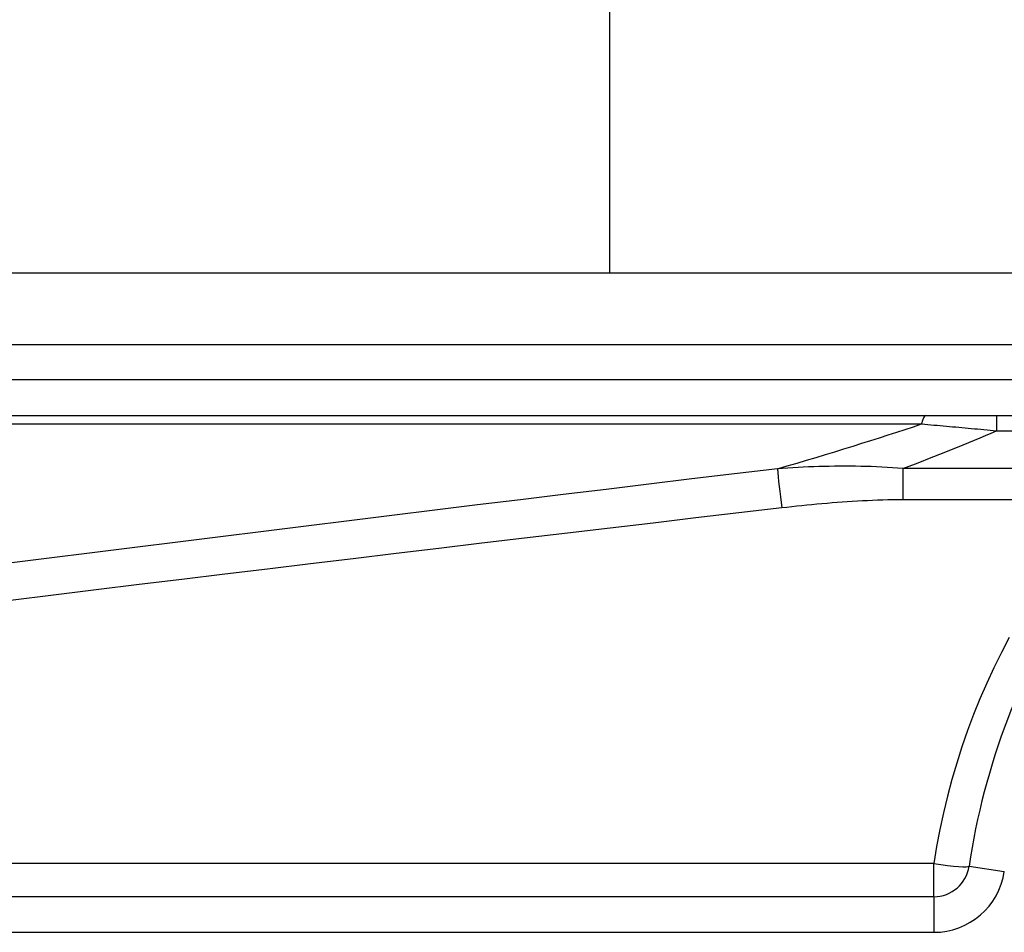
# Model space of a CAD drawing. Header units: inches. Extents: x 4.1 to 98, y 5.9 to 52.5.
# Tile 11 of 79: x 4.582 to 5.125, y 20.638 to 21.143. Entities that reach past the tile are written whole.
import ezdxf

# ---------------------------------------------------------------- set-up
doc = ezdxf.new("R2010")
doc.units = ezdxf.units.IN
doc.header["$MEASUREMENT"] = 0
doc.layers.add('Visible Edges(ANSI)', color=7, linetype='Continuous', lineweight=25)
doc.layers.add('Visible Tangent Edges(ANSI)', color=7, linetype='Continuous', lineweight=25)

msp = doc.modelspace()

# ---------------------------------------------------------------- linework, layer by layer
at = {"layer": 'Visible Edges(ANSI)'}
for p, q in [((4.907417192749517, 35.53779765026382), (4.907417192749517, 21.00251418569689)), ((5.182008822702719, 21.00251418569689), (4.532944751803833, 21.00251418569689)), ((4.532944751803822, 20.92377402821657), (5.182008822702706, 20.92377402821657)), ((5.086500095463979, 20.65801418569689), (4.434519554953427, 20.65801418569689))]:
    msp.add_line(p, q, dxfattribs=at)
for centre, radius, start, end in [((5.485700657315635, 20.61865591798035), 0.3838582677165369, 146.503689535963, 171.5867271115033), ((5.086500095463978, 20.67769922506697), 0.0196850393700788, 269.999999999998, 351.5867271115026)]:
    msp.add_arc(centre, radius, start, end, dxfattribs=at)
at = {"layer": 'Visible Tangent Edges(ANSI)'}
for p, q in [((4.532944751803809, 20.96314410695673), (5.182008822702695, 20.96314410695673)), ((5.182008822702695, 20.94345906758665), (4.532944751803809, 20.94345906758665)), ((5.121088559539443, 20.92377402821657), (5.121088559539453, 20.91543117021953)), ((4.5306223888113, 20.91917917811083), (5.079759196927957, 20.91917917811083)), ((5.121088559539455, 20.91543117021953), (5.20043733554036, 20.91543117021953)), ((5.069462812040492, 20.89454674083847), (5.069462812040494, 20.87744757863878)), ((5.181664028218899, 20.89454674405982), (5.069462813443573, 20.89454674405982)), ((5.069462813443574, 20.8774475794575), (5.1816640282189, 20.8774475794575)), ((5.086500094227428, 20.67630849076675), (4.434519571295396, 20.67630849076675)), ((5.086500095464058, 20.65801418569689), (5.086500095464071, 20.6763084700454)), ((5.105973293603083, 20.67481906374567), (5.125446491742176, 20.67193890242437)), ((5.086500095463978, 20.65801418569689), (5.086500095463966, 20.63832914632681)), ((4.434519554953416, 20.63832914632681), (5.086500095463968, 20.63832914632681))]:
    msp.add_line(p, q, dxfattribs=at)
at = {"layer": 'Visible Tangent Edges(ANSI)', "flags": 128}
for points in [[(5.079759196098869, 20.9191791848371), (5.081460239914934, 20.91903024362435), (5.08316408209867, 20.91888055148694), (5.084870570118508, 20.91873013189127), (5.086579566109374, 20.91857900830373), (5.088290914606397, 20.91842715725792), (5.090004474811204, 20.91827464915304), (5.091720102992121, 20.91812148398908), (5.093437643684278, 20.91796768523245), (5.095156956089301, 20.91781325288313), (5.096877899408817, 20.91765823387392), (5.098600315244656, 20.91750260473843), (5.100324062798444, 20.91734643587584), (5.102049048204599, 20.91718968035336), (5.103775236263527, 20.91703240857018), (5.105502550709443, 20.9168745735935), (5.107230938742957, 20.91671622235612), (5.108960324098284, 20.91655735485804), (5.110690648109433, 20.91639794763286), (5.112421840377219, 20.91623804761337), (5.114153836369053, 20.91607763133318), (5.11588657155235, 20.91591674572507), (5.117619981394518, 20.91575536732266), (5.119354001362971, 20.91559349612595), (5.121088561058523, 20.91543117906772)], [(5.000157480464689, 20.89445912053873), (4.976487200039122, 20.89161900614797), (4.952817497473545, 20.88877051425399), (4.929148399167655, 20.88591366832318), (4.905479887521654, 20.88304844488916), (4.881811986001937, 20.88017484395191), (4.858144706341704, 20.87729281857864), (4.834478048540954, 20.87440234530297), (4.810812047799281, 20.87150347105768), (4.787146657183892, 20.86859610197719), (4.763481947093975, 20.86568028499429), (4.739817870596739, 20.86275599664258), (4.716154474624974, 20.85982318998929), (4.692491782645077, 20.85688186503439), (4.668829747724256, 20.8539320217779), (4.645168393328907, 20.85097361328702), (4.621507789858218, 20.84800666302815), (4.597847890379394, 20.8450310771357), (4.574188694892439, 20.84204690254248)], [(5.069462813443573, 20.89454674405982), (5.066532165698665, 20.89479034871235), (5.063605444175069, 20.89500572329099), (5.060682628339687, 20.89519382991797), (5.057763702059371, 20.89535572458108), (5.054848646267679, 20.89549241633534), (5.051937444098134, 20.89560486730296), (5.049030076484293, 20.89569413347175), (5.046126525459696, 20.89576122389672), (5.043226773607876, 20.89580710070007), (5.040330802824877, 20.89583279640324), (5.037438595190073, 20.89583934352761), (5.034550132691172, 20.89582772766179), (5.031665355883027, 20.89579867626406), (5.028784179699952, 20.89575254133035), (5.025906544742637, 20.89568979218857), (5.023032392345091, 20.89561096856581), (5.020161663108, 20.89551653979), (5.017294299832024, 20.89540695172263), (5.014430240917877, 20.89528274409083), (5.011569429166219, 20.89514438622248), (5.00871180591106, 20.89499234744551), (5.00585731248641, 20.89482714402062), (5.003005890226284, 20.89464924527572), (5.000157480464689, 20.89445912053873)], [(5.002479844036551, 20.87293984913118), (5.005258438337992, 20.87325953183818), (5.008038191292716, 20.87357071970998), (5.010819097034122, 20.87387306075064), (5.013601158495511, 20.87416620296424), (5.016384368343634, 20.87444977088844), (5.019168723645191, 20.87472341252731), (5.021954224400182, 20.87498675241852), (5.024740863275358, 20.87523943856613), (5.02752864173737, 20.87548111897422), (5.030317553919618, 20.87571144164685), (5.033107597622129, 20.87593000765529), (5.035898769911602, 20.87613648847), (5.038691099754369, 20.87633060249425), (5.04148456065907, 20.87651181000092), (5.044279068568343, 20.87667936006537), (5.047074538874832, 20.87683250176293), (5.049870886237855, 20.87697046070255), (5.052668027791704, 20.87709248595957), (5.055465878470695, 20.87719782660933), (5.058264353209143, 20.87728570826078), (5.061063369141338, 20.87735540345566), (5.063862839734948, 20.87740609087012), (5.066662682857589, 20.87743708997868), (5.069462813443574, 20.8774475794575)], [(4.576511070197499, 20.82191102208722), (4.600170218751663, 20.82481832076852), (4.623830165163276, 20.82771703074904), (4.647490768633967, 20.83060715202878), (4.67115209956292, 20.83348868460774), (4.694814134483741, 20.8363616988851), (4.718476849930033, 20.83922619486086), (4.742140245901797, 20.84208217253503), (4.765804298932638, 20.844929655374), (4.789469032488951, 20.84776864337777), (4.813134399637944, 20.85059916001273), (4.836800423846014, 20.85342122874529), (4.860467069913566, 20.85623482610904), (4.884134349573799, 20.85904002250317), (4.907802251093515, 20.86183677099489), (4.931470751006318, 20.864625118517), (4.955139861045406, 20.86740506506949), (4.978809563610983, 20.87017663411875), (5.002479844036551, 20.87293984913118)], [(5.128164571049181, 20.80126953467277), (5.123826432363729, 20.79295292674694), (5.119685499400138, 20.78452283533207), (5.115745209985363, 20.77598266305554), (5.11200961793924, 20.7673368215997), (5.108481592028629, 20.75859089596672), (5.105163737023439, 20.74975054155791), (5.102058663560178, 20.74082143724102), (5.099168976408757, 20.73180926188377), (5.096497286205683, 20.72271962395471), (5.094046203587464, 20.71355824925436), (5.091818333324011, 20.70433079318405), (5.089816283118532, 20.69504288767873), (5.088042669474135, 20.68570021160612), (5.086500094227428, 20.67630849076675)]]:
    msp.add_lwpolyline(points, dxfattribs=at)
at = {"layer": 'Visible Tangent Edges(ANSI)'}
msp.add_arc((5.086500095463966, 20.67769922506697), 0.0393700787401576, 270, 351.5867271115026, dxfattribs=at)
for centre, major_axis, ratio, start_param, end_param in [((5.082081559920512, 20.9040889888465), (0, 0.0196850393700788), 0.1837212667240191, 1.3e-15, 0.6972955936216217), ((1.570150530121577, 20.67901667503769), (3.672556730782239, 0.3387434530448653), 0.0748860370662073, 5.910746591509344, 5.977198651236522), ((1.579439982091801, 20.61865591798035), (3.672474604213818, 0.4007503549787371), 0.0881068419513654, 5.95689324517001, 6.005682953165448), ((5.00247984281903, 20.8793689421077), (0.0023417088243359, -0.0195452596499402), 0.0410711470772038, 3.825400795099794, 5.042638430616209), ((5.086500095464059, 20.67769922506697), (0.0194731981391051, -0.0028801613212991), 0.0698937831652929, 4.722726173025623, 6.283185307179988)]:
    msp.add_ellipse(centre, major_axis=major_axis, ratio=ratio, start_param=start_param, end_param=end_param, dxfattribs=at)

doc.saveas('drawing.dxf')
